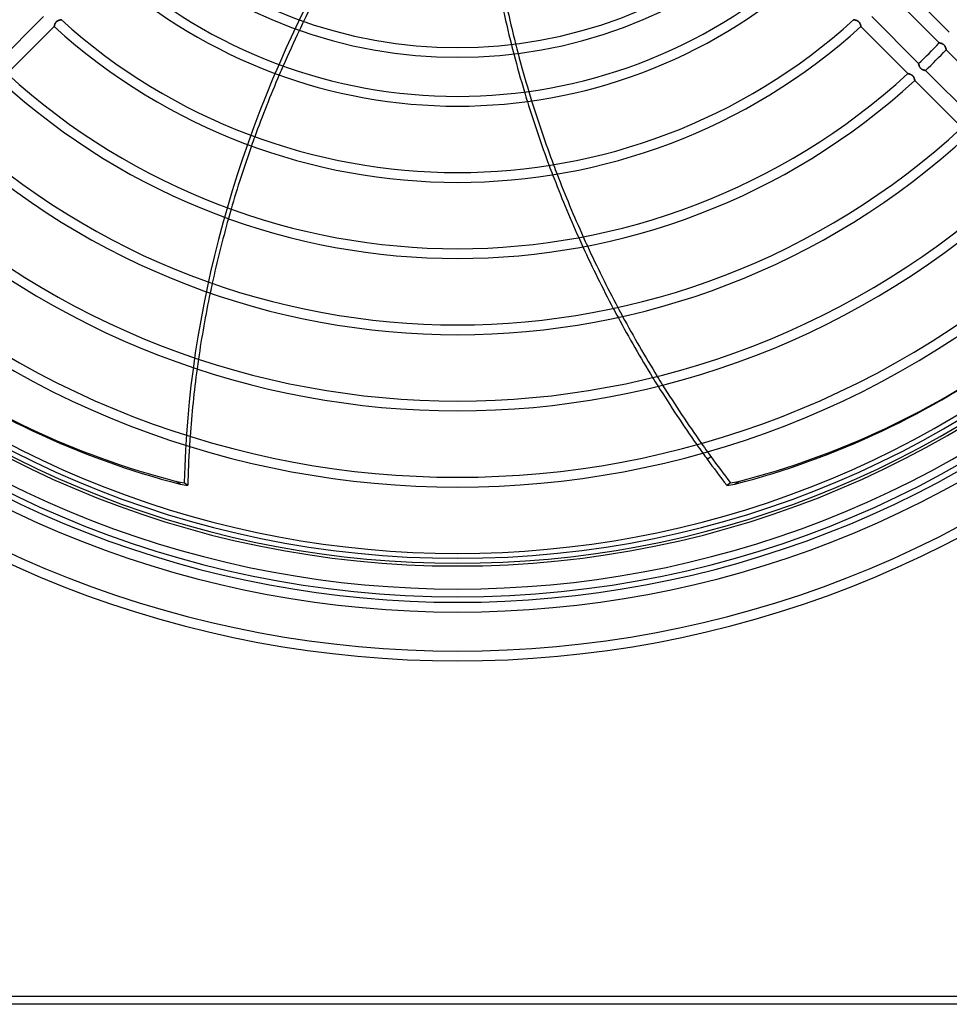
# Model space of a CAD drawing. Header units: millimetres. Extents: x -185 to 185, y -185 to 185.
# Tile 19 of 56: x -57 to 64, y -185 to -57. Entities that reach past the tile are written whole.
import ezdxf

# ---------------------------------------------------------------- set-up
doc = ezdxf.new("R2010")
doc.units = ezdxf.units.MM
doc.layers.add('MAIN-1', color=7, linetype='Continuous')
doc.layers.add('MAIN-2', color=7, linetype='Continuous')

msp = doc.modelspace()

# ---------------------------------------------------------------- linework, layer by layer
at = {"layer": 'MAIN-1'}
for p, q in [((63.97, -58.58), (57.86, -52.47)), ((56.56, -53.87), (62.67, -59.97)), ((-53.87, -56.56), (-59.97, -62.67)), ((-52.42, -57.63), (-52.41, -57.61)), ((-52.41, -57.61), (-52.4, -57.58)), ((-52.4, -57.58), (-52.39, -57.55)), ((-52.39, -57.55), (-52.38, -57.53)), ((-52.38, -57.53), (-52.37, -57.5)), ((-52.37, -57.5), (-52.35, -57.47)), ((-52.35, -57.47), (-52.34, -57.44)), ((-52.34, -57.44), (-52.33, -57.42)), ((-52.33, -57.42), (-52.31, -57.39)), ((-52.31, -57.39), (-52.29, -57.36)), ((-52.29, -57.36), (-52.27, -57.33)), ((-52.27, -57.33), (-52.25, -57.31)), ((-52.25, -57.31), (-52.23, -57.28)), ((-52.23, -57.28), (-52.21, -57.25)), ((-52.21, -57.25), (-52.19, -57.23)), ((-52.19, -57.23), (-52.16, -57.21)), ((-52.16, -57.21), (-52.13, -57.19)), ((-52.13, -57.19), (-52.11, -57.17)), ((-52.11, -57.17), (-52.08, -57.15)), ((-52.08, -57.15), (-52.05, -57.13)), ((-52.05, -57.13), (-52.02, -57.11)), ((-52.02, -57.11), (-52, -57.1)), ((-52, -57.1), (-51.97, -57.08)), ((-51.97, -57.08), (-51.94, -57.07)), ((-51.94, -57.07), (-51.91, -57.06)), ((-51.91, -57.06), (-51.88, -57.05)), ((-51.88, -57.05), (-51.85, -57.04)), ((-51.85, -57.04), (-51.83, -57.03)), ((-51.83, -57.03), (-51.8, -57.02)), ((-51.8, -57.02), (-51.77, -57.01)), ((-51.77, -57.01), (-51.75, -57)), ((-51.75, -57), (-51.73, -57)), ((-51.73, -57), (-51.7, -56.99)), ((-51.7, -56.99), (-51.68, -56.98)), ((-51.68, -56.98), (-51.66, -56.98)), ((-51.66, -56.98), (-51.64, -56.97)), ((-51.64, -56.97), (-51.63, -56.97)), ((-51.63, -56.97), (-51.61, -56.97)), ((-51.61, -56.97), (-51.6, -56.96)), ((-51.6, -56.96), (-51.59, -56.96)), ((-51.59, -56.96), (-51.58, -56.96)), ((-51.58, -56.96), (-51.57, -56.96)), ((-51.57, -56.96), (-51.57, -56.96)), ((-51.57, -56.96), (-51.57, -56.96)), ((51.57, -56.96), (51.57, -56.96)), ((51.57, -56.96), (51.57, -56.96)), ((51.57, -56.96), (51.58, -56.96)), ((51.58, -56.96), (51.59, -56.96)), ((51.59, -56.96), (51.6, -56.96)), ((51.6, -56.96), (51.61, -56.97)), ((51.61, -56.97), (51.62, -56.97)), ((51.62, -56.97), (51.63, -56.97)), ((51.63, -56.97), (51.65, -56.98)), ((51.65, -56.98), (51.67, -56.98)), ((51.67, -56.98), (51.69, -56.99)), ((51.69, -56.99), (51.71, -56.99)), ((51.71, -56.99), (51.73, -57)), ((51.73, -57), (51.75, -57)), ((51.75, -57), (51.77, -57.01)), ((51.77, -57.01), (51.8, -57.02)), ((51.8, -57.02), (51.82, -57.03)), ((51.82, -57.03), (51.85, -57.04)), ((51.85, -57.04), (51.87, -57.04)), ((51.87, -57.04), (51.9, -57.06)), ((51.9, -57.06), (51.93, -57.07)), ((51.93, -57.07), (51.95, -57.08)), ((51.95, -57.08), (51.98, -57.09)), ((51.98, -57.09), (52.01, -57.1)), ((52.01, -57.1), (52.03, -57.12)), ((52.03, -57.12), (52.06, -57.13)), ((52.06, -57.13), (52.09, -57.15)), ((52.09, -57.15), (52.11, -57.17)), ((52.11, -57.17), (52.14, -57.19)), ((52.14, -57.19), (52.16, -57.21)), ((52.16, -57.21), (52.19, -57.23)), ((52.19, -57.23), (52.21, -57.25)), ((52.21, -57.25), (52.23, -57.28)), ((52.23, -57.28), (52.25, -57.3)), ((52.25, -57.3), (52.27, -57.33)), ((52.27, -57.33), (52.29, -57.35)), ((52.29, -57.35), (52.31, -57.38)), ((52.31, -57.38), (52.32, -57.41)), ((52.32, -57.41), (52.34, -57.43)), ((52.34, -57.43), (52.35, -57.46)), ((52.35, -57.46), (52.36, -57.49)), ((52.36, -57.49), (52.37, -57.51)), ((52.37, -57.51), (52.38, -57.54)), ((52.38, -57.54), (52.39, -57.57)), ((52.39, -57.57), (52.4, -57.59)), ((52.4, -57.59), (52.41, -57.62)), ((52.41, -57.62), (52.42, -57.64)), ((59.97, -62.67), (53.87, -56.56)), ((-58.58, -63.97), (-52.47, -57.86)), ((-52.47, -57.84), (-52.46, -57.83)), ((-52.47, -57.85), (-52.47, -57.84)), ((-52.47, -57.86), (-52.47, -57.85)), ((-52.47, -57.85), (-52.47, -57.85)), ((-52.47, -57.86), (-52.47, -57.86)), ((-52.46, -57.8), (-52.45, -57.79)), ((-52.46, -57.82), (-52.46, -57.8)), ((-52.46, -57.83), (-52.46, -57.82)), ((-52.45, -57.75), (-52.44, -57.73)), ((-52.45, -57.77), (-52.45, -57.75)), ((-52.45, -57.79), (-52.45, -57.77)), ((-52.44, -57.71), (-52.43, -57.68)), ((-52.44, -57.73), (-52.44, -57.71)), ((-52.43, -57.68), (-52.42, -57.66)), ((-52.42, -57.66), (-52.42, -57.63)), ((52.42, -57.64), (52.42, -57.66)), ((52.42, -57.66), (52.43, -57.69)), ((52.43, -57.69), (52.44, -57.71)), ((52.44, -57.71), (52.44, -57.73)), ((52.44, -57.73), (52.45, -57.75)), ((52.45, -57.75), (52.45, -57.76)), ((52.45, -57.76), (52.45, -57.78)), ((52.45, -57.78), (52.46, -57.8)), ((52.46, -57.8), (52.46, -57.81)), ((52.46, -57.81), (52.46, -57.82)), ((52.46, -57.82), (52.46, -57.83)), ((52.46, -57.83), (52.47, -57.84)), ((52.47, -57.84), (52.47, -57.85)), ((52.47, -57.85), (52.47, -57.85)), ((52.47, -57.85), (52.47, -57.86)), ((52.47, -57.86), (52.47, -57.86)), ((52.47, -57.86), (58.58, -63.97)), ((62.67, -59.97), (62.67, -59.97)), ((62.67, -59.97), (62.67, -59.97)), ((62.67, -59.97), (62.68, -59.98)), ((62.68, -59.98), (62.69, -59.98)), ((62.69, -59.98), (62.7, -59.98)), ((62.7, -59.98), (62.71, -59.98)), ((62.71, -59.98), (62.72, -59.98)), ((62.72, -59.98), (62.74, -59.99)), ((62.74, -59.99), (62.76, -59.99)), ((62.76, -59.99), (62.78, -60)), ((62.78, -60), (62.8, -60)), ((62.8, -60), (62.82, -60.01)), ((62.82, -60.01), (62.84, -60.01)), ((62.84, -60.01), (62.87, -60.02)), ((62.87, -60.02), (62.89, -60.03)), ((62.89, -60.03), (62.92, -60.04)), ((62.92, -60.04), (62.95, -60.05)), ((62.95, -60.05), (62.97, -60.06)), ((62.97, -60.06), (63, -60.07)), ((63, -60.07), (63.03, -60.08)), ((63.03, -60.08), (63.06, -60.09)), ((63.06, -60.09), (63.08, -60.1)), ((63.08, -60.1), (63.11, -60.12)), ((63.11, -60.12), (63.14, -60.14)), ((63.14, -60.14), (63.17, -60.15)), ((63.17, -60.15), (63.2, -60.17)), ((63.2, -60.17), (63.22, -60.19)), ((63.22, -60.19), (63.25, -60.21)), ((63.25, -60.21), (63.27, -60.24)), ((63.27, -60.24), (63.3, -60.26)), ((63.3, -60.26), (63.32, -60.29)), ((63.32, -60.29), (63.34, -60.31)), ((63.34, -60.31), (63.36, -60.34)), ((63.36, -60.34), (63.38, -60.37)), ((63.38, -60.37), (63.4, -60.39)), ((63.4, -60.39), (63.41, -60.42)), ((63.41, -60.42), (63.43, -60.45)), ((63.43, -60.45), (63.44, -60.48)), ((63.44, -60.48), (63.46, -60.51)), ((63.46, -60.51), (63.47, -60.53)), ((63.47, -60.53), (63.48, -60.56)), ((63.48, -60.56), (63.49, -60.59)), ((63.49, -60.59), (63.5, -60.62)), ((63.5, -60.62), (63.51, -60.64)), ((63.51, -60.64), (63.52, -60.67)), ((63.52, -60.67), (63.52, -60.69)), ((63.52, -60.69), (63.53, -60.72)), ((63.53, -60.72), (63.54, -60.74)), ((63.54, -60.74), (63.54, -60.76)), ((63.54, -60.76), (63.55, -60.78)), ((63.55, -60.78), (63.55, -60.8)), ((63.55, -60.8), (63.55, -60.82)), ((63.55, -60.82), (63.56, -60.83)), ((63.56, -60.83), (63.56, -60.84)), ((63.56, -60.84), (63.56, -60.85)), ((63.56, -60.85), (63.56, -60.86)), ((63.56, -60.86), (63.56, -60.87)), ((63.56, -60.87), (63.57, -60.87)), ((63.57, -60.87), (63.57, -60.87)), ((63.57, -60.87), (69.67, -66.98)), ((59.98, -62.68), (59.97, -62.67)), ((59.97, -62.67), (59.97, -62.67)), ((59.97, -62.67), (59.97, -62.67)), ((59.98, -62.69), (59.98, -62.68)), ((59.98, -62.68), (59.98, -62.68)), ((59.98, -62.7), (59.98, -62.69)), ((59.98, -62.72), (59.98, -62.7)), ((59.99, -62.73), (59.98, -62.72)), ((59.99, -62.75), (59.99, -62.73)), ((58.58, -63.97), (58.58, -63.97)), ((58.58, -63.97), (58.59, -63.97)), ((58.59, -63.97), (58.59, -63.97)), ((58.59, -63.97), (58.6, -63.97)), ((58.6, -63.97), (58.61, -63.98)), ((58.61, -63.98), (58.62, -63.98)), ((58.62, -63.98), (58.63, -63.98)), ((58.63, -63.98), (58.65, -63.98)), ((58.65, -63.98), (58.66, -63.99)), ((58.66, -63.99), (58.68, -63.99)), ((58.68, -63.99), (58.7, -64)), ((58.7, -64), (58.72, -64)), ((58.72, -64), (58.74, -64.01)), ((58.74, -64.01), (58.76, -64.02)), ((58.76, -64.02), (58.79, -64.02)), ((59.99, -62.76), (59.99, -62.75)), ((60, -62.78), (59.99, -62.76)), ((60, -62.8), (60, -62.78)), ((60.01, -62.82), (60, -62.8)), ((60.01, -62.85), (60.01, -62.82)), ((60.02, -62.87), (60.01, -62.85)), ((60.03, -62.89), (60.02, -62.87)), ((60.04, -62.92), (60.03, -62.89)), ((60.04, -62.94), (60.04, -62.92)), ((60.05, -62.97), (60.04, -62.94)), ((60.06, -62.99), (60.05, -62.97)), ((60.07, -63.02), (60.06, -62.99)), ((60.09, -63.05), (60.07, -63.02)), ((60.1, -63.07), (60.09, -63.05)), ((60.11, -63.1), (60.1, -63.07)), ((60.13, -63.13), (60.11, -63.1)), ((60.14, -63.15), (60.13, -63.13)), ((60.16, -63.18), (60.14, -63.15)), ((60.18, -63.2), (60.16, -63.18)), ((60.2, -63.23), (60.18, -63.2)), ((60.22, -63.25), (60.2, -63.23)), ((60.24, -63.28), (60.22, -63.25)), ((60.26, -63.3), (60.24, -63.28)), ((60.29, -63.32), (60.26, -63.3)), ((60.31, -63.34), (60.29, -63.32)), ((60.33, -63.36), (60.31, -63.34)), ((60.36, -63.38), (60.33, -63.36)), ((60.39, -63.39), (60.36, -63.38)), ((60.41, -63.41), (60.39, -63.39)), ((60.44, -63.42), (60.41, -63.41)), ((60.47, -63.44), (60.44, -63.42)), ((60.49, -63.45), (60.47, -63.44)), ((60.52, -63.46), (60.49, -63.45)), ((60.54, -63.47), (60.52, -63.46)), ((60.57, -63.48), (60.54, -63.47)), ((60.6, -63.49), (60.57, -63.48)), ((60.62, -63.5), (60.6, -63.49)), ((60.65, -63.51), (60.62, -63.5)), ((60.67, -63.52), (60.65, -63.51)), ((60.69, -63.52), (60.67, -63.52)), ((60.71, -63.53), (60.69, -63.52)), ((60.74, -63.53), (60.71, -63.53)), ((60.76, -63.54), (60.74, -63.53)), ((60.77, -63.54), (60.76, -63.54)), ((60.79, -63.55), (60.77, -63.54)), ((60.81, -63.55), (60.79, -63.55)), ((60.82, -63.56), (60.81, -63.55)), ((60.84, -63.56), (60.82, -63.56)), ((60.85, -63.56), (60.84, -63.56)), ((60.86, -63.56), (60.85, -63.56)), ((60.87, -63.56), (60.86, -63.56)), ((60.86, -63.56), (60.86, -63.56)), ((60.87, -63.57), (60.87, -63.56)), ((60.87, -63.57), (60.87, -63.57)), ((66.98, -69.67), (60.87, -63.57)), ((58.79, -64.02), (58.81, -64.03)), ((58.81, -64.03), (58.84, -64.04)), ((58.84, -64.04), (58.86, -64.05)), ((58.86, -64.05), (58.89, -64.06)), ((58.89, -64.06), (58.91, -64.07)), ((58.91, -64.07), (58.94, -64.08)), ((58.94, -64.08), (58.96, -64.09)), ((58.96, -64.09), (58.99, -64.1)), ((58.99, -64.1), (59.02, -64.12)), ((59.02, -64.12), (59.05, -64.13)), ((59.05, -64.13), (59.07, -64.15)), ((59.07, -64.15), (59.1, -64.16)), ((59.1, -64.16), (59.12, -64.18)), ((59.12, -64.18), (59.15, -64.2)), ((59.15, -64.2), (59.17, -64.22)), ((59.17, -64.22), (59.2, -64.24)), ((59.2, -64.24), (59.22, -64.27)), ((59.22, -64.27), (59.24, -64.29)), ((59.24, -64.29), (59.26, -64.31)), ((59.26, -64.31), (59.28, -64.34)), ((59.28, -64.34), (59.3, -64.36)), ((59.3, -64.36), (59.32, -64.39)), ((59.32, -64.39), (59.33, -64.42)), ((59.33, -64.42), (59.35, -64.44)), ((59.35, -64.44), (59.36, -64.47)), ((59.36, -64.47), (59.37, -64.5)), ((59.37, -64.5), (59.38, -64.53)), ((59.38, -64.53), (59.4, -64.55)), ((59.4, -64.55), (59.4, -64.58)), ((59.4, -64.58), (59.41, -64.6)), ((59.41, -64.6), (59.42, -64.63)), ((59.42, -64.63), (59.43, -64.65)), ((59.43, -64.65), (59.44, -64.68)), ((59.44, -64.68), (59.44, -64.7)), ((59.44, -64.7), (59.45, -64.72)), ((59.45, -64.72), (59.45, -64.74)), ((59.45, -64.74), (59.46, -64.76)), ((59.46, -64.76), (59.46, -64.78)), ((59.46, -64.78), (59.47, -64.79)), ((59.47, -64.79), (59.47, -64.81)), ((59.47, -64.81), (59.47, -64.82)), ((59.47, -64.82), (59.47, -64.83)), ((59.47, -64.83), (59.48, -64.84)), ((59.48, -64.84), (59.48, -64.85)), ((59.48, -64.85), (59.48, -64.86)), ((59.48, -64.86), (59.48, -64.86)), ((59.48, -64.86), (59.48, -64.87)), ((59.48, -64.87), (59.48, -64.87)), ((59.48, -64.87), (65.59, -70.98)), ((32.47, -114.1), (32.94, -113.76)), ((35.49, -117.17), (35.01, -117.52)), ((36.08, -117.36), (36.55, -117.02)), ((165, -185), (-165, -185))]:
    msp.add_line(p, q, dxfattribs=at)
for radius, start, end in [(60.58, 228.3525, 311.6475), (61.85, 228.5317, 311.4682), (66.93, 228.0411, 311.959), (68.2, 228.2026, 311.7975), (76.83, 227.8423, 312.1577), (78.11, 227.796, 312.204), (86.74, 313.7416, 316.2585), (88.01, 313.7597, 316.2403), (86.74, 227.5175, 312.4825), (88.01, 227.4811, 312.5189), (96.65, 227.2593, 312.7407), (97.92, 227.23, 312.7701), (106.55, 227.0492, 312.9508), (107.82, 227.025, 312.975), (116.46, 226.8748, 313.1252), (117.73, 226.8546, 313.1455), (126.36, 226.7278, 313.2723), (127.64, 226.6406, 313.3594), (131, 226.6666, 313.3334), (133.99, 226.5622, 313.4378), (132.72, 226.6451, 313.3549), (139.06, 226.5699, 313.43), (140.34, 226.4725, 313.5275)]:
    msp.add_arc((0, 0), radius, start, end, dxfattribs=at)
for centre, major_axis, start_param, end_param in [((81.07, -95.58), (77.63, 106.85), 1.74808, 1.787169), ((118.91, -51.29), (77.63, -106.85), -2.070729, -2.03048), ((119.39, -50.95), (-77.63, 106.85), 1.073173, 1.113373), ((81.07, -95.58), (77.63, 106.85), 1.796924, 1.83593), ((118.91, -51.29), (77.63, -106.85), -2.020436, -1.980322), ((119.39, -50.95), (-77.63, 106.85), 1.123404, 1.163467), ((81.07, -95.58), (77.63, 106.85), 1.845684, 1.91217), ((118.91, -51.29), (77.63, -106.85), -1.970306, -1.902277), ((119.39, -50.95), (-77.63, 106.85), 1.17347, 1.241406), ((81.07, -95.58), (77.63, 106.85), 1.921983, 1.989077), ((118.91, -51.29), (77.63, -106.85), -1.892279, -1.82428), ((119.39, -50.95), (-77.63, 106.85), 1.251389, 1.319293), ((81.07, -95.58), (77.63, 106.85), 1.999008, 2.067087), ((118.91, -51.29), (77.63, -106.85), -1.814272, -1.746106), ((119.39, -50.95), (-77.63, 106.85), 1.329287, 1.397356), ((81.07, -95.58), (77.63, 106.85), 2.077189, 2.146612), ((118.91, -51.29), (77.63, -106.85), -1.736059, -1.667522), ((119.39, -50.95), (-77.63, 106.85), 1.407388, 1.475827), ((22.63, 30.65), (95.1, 130.9), 3.141593, 3.448151), ((-22.63, 30.65), (95.1, -130.9), -0.306558, 0), ((-22.16, 31), (-95.1, 130.9), 2.835034, 3.141593), ((81.07, -95.58), (77.63, 106.85), 2.156939, 2.228083), ((118.91, -51.29), (77.63, -106.85), -1.657405, -1.588279), ((119.39, -50.95), (-77.63, 106.85), 1.485929, 1.554956), ((81.07, -95.58), (77.63, 106.85), 2.238692, 2.280052), ((118.91, -51.29), (77.63, -106.85), -1.578058, -1.570796), ((119.39, -50.95), (-77.63, 106.85), 1.565162, 1.570796), ((119.39, -50.95), (-77.63, 106.85), 1.570796, 1.603064), ((118.91, -51.29), (77.63, -106.85), -1.570796, -1.538529), ((0.24, -0.17), (74.06, 101.94), -2.743655, -2.734221), ((-0.24, -0.17), (74.06, -101.94), -0.408077, -0.397938), ((0.24, 0.17), (-74.06, 101.94), 2.733516, 2.743655)]:
    msp.add_ellipse(centre, major_axis=major_axis, ratio=0.809017, start_param=start_param, end_param=end_param, dxfattribs=at)
at = {"layer": 'MAIN-2'}
for p, q in [((-52.41, -57.62), (-52.42, -57.64)), ((-52.4, -57.59), (-52.41, -57.62)), ((-52.39, -57.57), (-52.4, -57.59)), ((-52.38, -57.54), (-52.39, -57.57)), ((-52.37, -57.51), (-52.38, -57.54)), ((-52.36, -57.49), (-52.37, -57.51)), ((-52.35, -57.46), (-52.36, -57.49)), ((-52.34, -57.43), (-52.35, -57.46)), ((-52.32, -57.41), (-52.34, -57.43)), ((-52.31, -57.38), (-52.32, -57.41)), ((-52.29, -57.35), (-52.31, -57.38)), ((-52.27, -57.33), (-52.29, -57.35)), ((-52.25, -57.3), (-52.27, -57.33)), ((-52.23, -57.28), (-52.25, -57.3)), ((-52.21, -57.25), (-52.23, -57.28)), ((-52.19, -57.23), (-52.21, -57.25)), ((-52.16, -57.21), (-52.19, -57.23)), ((-52.14, -57.19), (-52.16, -57.21)), ((-52.11, -57.17), (-52.14, -57.19)), ((-52.09, -57.15), (-52.11, -57.17)), ((-52.06, -57.13), (-52.09, -57.15)), ((-52.03, -57.12), (-52.06, -57.13)), ((-52.01, -57.1), (-52.03, -57.12)), ((-51.98, -57.09), (-52.01, -57.1)), ((-51.95, -57.08), (-51.98, -57.09)), ((-51.93, -57.07), (-51.95, -57.08)), ((-51.9, -57.06), (-51.93, -57.07)), ((-51.87, -57.04), (-51.9, -57.06)), ((-51.85, -57.04), (-51.87, -57.04)), ((-51.82, -57.03), (-51.85, -57.04)), ((-51.8, -57.02), (-51.82, -57.03)), ((-51.77, -57.01), (-51.8, -57.02)), ((-51.75, -57), (-51.77, -57.01)), ((-51.73, -57), (-51.75, -57)), ((-51.71, -56.99), (-51.73, -57)), ((-51.69, -56.99), (-51.71, -56.99)), ((-51.67, -56.98), (-51.69, -56.99)), ((-51.65, -56.98), (-51.67, -56.98)), ((-51.63, -56.97), (-51.65, -56.98)), ((-51.62, -56.97), (-51.63, -56.97)), ((-51.61, -56.97), (-51.62, -56.97)), ((-51.6, -56.96), (-51.61, -56.97)), ((-51.59, -56.96), (-51.6, -56.96)), ((-51.58, -56.96), (-51.59, -56.96)), ((-51.57, -56.96), (-51.58, -56.96)), ((-51.57, -56.96), (-51.57, -56.96)), ((-51.57, -56.96), (-51.57, -56.96)), ((51.58, -56.96), (51.57, -56.96)), ((51.57, -56.96), (51.57, -56.96)), ((51.57, -56.96), (51.57, -56.96)), ((51.59, -56.96), (51.58, -56.96)), ((51.6, -56.96), (51.59, -56.96)), ((51.61, -56.97), (51.6, -56.96)), ((51.63, -56.97), (51.61, -56.97)), ((51.64, -56.97), (51.63, -56.97)), ((51.66, -56.98), (51.64, -56.97)), ((51.68, -56.98), (51.66, -56.98)), ((51.7, -56.99), (51.68, -56.98)), ((51.73, -57), (51.7, -56.99)), ((51.75, -57), (51.73, -57)), ((51.77, -57.01), (51.75, -57)), ((51.8, -57.02), (51.77, -57.01)), ((51.83, -57.03), (51.8, -57.02)), ((51.85, -57.04), (51.83, -57.03)), ((51.88, -57.05), (51.85, -57.04)), ((51.91, -57.06), (51.88, -57.05)), ((51.94, -57.07), (51.91, -57.06)), ((51.97, -57.08), (51.94, -57.07)), ((52, -57.1), (51.97, -57.08)), ((52.02, -57.11), (52, -57.1)), ((52.05, -57.13), (52.02, -57.11)), ((52.08, -57.15), (52.05, -57.13)), ((52.11, -57.17), (52.08, -57.15)), ((52.13, -57.19), (52.11, -57.17)), ((52.16, -57.21), (52.13, -57.19)), ((52.19, -57.23), (52.16, -57.21)), ((52.21, -57.25), (52.19, -57.23)), ((52.23, -57.28), (52.21, -57.25)), ((52.25, -57.31), (52.23, -57.28)), ((52.27, -57.33), (52.25, -57.31)), ((52.29, -57.36), (52.27, -57.33)), ((52.31, -57.39), (52.29, -57.36)), ((52.33, -57.42), (52.31, -57.39)), ((52.34, -57.44), (52.33, -57.42)), ((52.35, -57.47), (52.34, -57.44)), ((52.37, -57.5), (52.35, -57.47)), ((52.38, -57.53), (52.37, -57.5)), ((52.39, -57.55), (52.38, -57.53)), ((52.4, -57.58), (52.39, -57.55)), ((52.41, -57.61), (52.4, -57.58)), ((52.42, -57.63), (52.41, -57.61)), ((-52.46, -57.83), (-52.47, -57.84)), ((-52.47, -57.84), (-52.47, -57.85)), ((-52.47, -57.85), (-52.47, -57.85)), ((-52.47, -57.85), (-52.47, -57.86)), ((-52.47, -57.86), (-52.47, -57.86)), ((-52.45, -57.78), (-52.46, -57.8)), ((-52.46, -57.8), (-52.46, -57.81)), ((-52.46, -57.81), (-52.46, -57.82)), ((-52.46, -57.82), (-52.46, -57.83)), ((-52.44, -57.73), (-52.45, -57.75)), ((-52.45, -57.75), (-52.45, -57.76)), ((-52.45, -57.76), (-52.45, -57.78)), ((-52.43, -57.69), (-52.44, -57.71)), ((-52.44, -57.71), (-52.44, -57.73)), ((-52.42, -57.66), (-52.43, -57.69)), ((-52.42, -57.64), (-52.42, -57.66)), ((52.42, -57.66), (52.42, -57.63)), ((52.43, -57.68), (52.42, -57.66)), ((52.44, -57.71), (52.43, -57.68)), ((52.44, -57.73), (52.44, -57.71)), ((52.45, -57.75), (52.44, -57.73)), ((52.45, -57.77), (52.45, -57.75)), ((52.45, -57.79), (52.45, -57.77)), ((52.46, -57.8), (52.45, -57.79)), ((52.46, -57.82), (52.46, -57.8)), ((52.46, -57.83), (52.46, -57.82)), ((52.47, -57.84), (52.46, -57.83)), ((52.47, -57.85), (52.47, -57.84)), ((52.47, -57.86), (52.47, -57.85)), ((52.47, -57.85), (52.47, -57.85)), ((52.47, -57.86), (52.47, -57.86)), ((62.68, -59.98), (62.67, -59.97)), ((62.67, -59.97), (62.67, -59.97)), ((62.67, -59.97), (62.67, -59.97)), ((62.69, -59.98), (62.68, -59.98)), ((62.68, -59.98), (62.68, -59.98)), ((62.7, -59.98), (62.69, -59.98)), ((62.72, -59.98), (62.7, -59.98)), ((62.73, -59.99), (62.72, -59.98)), ((62.75, -59.99), (62.73, -59.99)), ((62.76, -59.99), (62.75, -59.99)), ((62.78, -60), (62.76, -59.99)), ((62.8, -60), (62.78, -60)), ((62.82, -60.01), (62.8, -60)), ((62.85, -60.01), (62.82, -60.01)), ((62.87, -60.02), (62.85, -60.01)), ((62.89, -60.03), (62.87, -60.02)), ((62.92, -60.04), (62.89, -60.03)), ((62.94, -60.04), (62.92, -60.04)), ((62.97, -60.05), (62.94, -60.04)), ((62.99, -60.06), (62.97, -60.05)), ((63.02, -60.07), (62.99, -60.06)), ((63.05, -60.09), (63.02, -60.07)), ((63.07, -60.1), (63.05, -60.09)), ((63.1, -60.11), (63.07, -60.1)), ((63.13, -60.13), (63.1, -60.11)), ((63.15, -60.14), (63.13, -60.13)), ((63.18, -60.16), (63.15, -60.14)), ((63.2, -60.18), (63.18, -60.16)), ((63.23, -60.2), (63.2, -60.18)), ((63.25, -60.22), (63.23, -60.2)), ((63.28, -60.24), (63.25, -60.22)), ((63.3, -60.26), (63.28, -60.24)), ((63.32, -60.29), (63.3, -60.26)), ((63.34, -60.31), (63.32, -60.29)), ((63.36, -60.33), (63.34, -60.31)), ((63.38, -60.36), (63.36, -60.33)), ((63.39, -60.39), (63.38, -60.36)), ((63.41, -60.41), (63.39, -60.39)), ((63.42, -60.44), (63.41, -60.41)), ((63.44, -60.47), (63.42, -60.44)), ((63.45, -60.49), (63.44, -60.47)), ((63.46, -60.52), (63.45, -60.49)), ((63.47, -60.54), (63.46, -60.52)), ((63.48, -60.57), (63.47, -60.54)), ((63.49, -60.6), (63.48, -60.57)), ((63.5, -60.62), (63.49, -60.6)), ((63.51, -60.65), (63.5, -60.62)), ((63.52, -60.67), (63.51, -60.65)), ((63.52, -60.69), (63.52, -60.67)), ((63.53, -60.71), (63.52, -60.69)), ((63.53, -60.74), (63.53, -60.71)), ((63.54, -60.76), (63.53, -60.74)), ((63.54, -60.77), (63.54, -60.76)), ((63.55, -60.79), (63.54, -60.77)), ((63.55, -60.81), (63.55, -60.79)), ((63.56, -60.82), (63.55, -60.81)), ((63.56, -60.84), (63.56, -60.82)), ((63.56, -60.85), (63.56, -60.84)), ((63.56, -60.86), (63.56, -60.85)), ((63.56, -60.87), (63.56, -60.86)), ((63.56, -60.86), (63.56, -60.86)), ((63.57, -60.87), (63.56, -60.87)), ((63.57, -60.87), (63.57, -60.87)), ((59.97, -62.67), (59.97, -62.67)), ((59.97, -62.67), (59.97, -62.67)), ((59.97, -62.67), (59.98, -62.68)), ((59.98, -62.68), (59.98, -62.69)), ((59.98, -62.69), (59.98, -62.7)), ((59.98, -62.7), (59.98, -62.71)), ((59.98, -62.71), (59.98, -62.72)), ((59.98, -62.72), (59.99, -62.74)), ((59.99, -62.74), (59.99, -62.76)), ((58.59, -63.97), (58.58, -63.97)), ((58.58, -63.97), (58.58, -63.97)), ((58.6, -63.97), (58.59, -63.97)), ((58.59, -63.97), (58.59, -63.97)), ((58.61, -63.98), (58.6, -63.97)), ((58.62, -63.98), (58.61, -63.98)), ((58.64, -63.98), (58.62, -63.98)), ((58.66, -63.99), (58.64, -63.98)), ((58.67, -63.99), (58.66, -63.99)), ((58.69, -64), (58.67, -63.99)), ((58.72, -64), (58.69, -64)), ((58.74, -64.01), (58.72, -64)), ((58.76, -64.02), (58.74, -64.01)), ((58.79, -64.02), (58.76, -64.02)), ((59.99, -62.76), (60, -62.78)), ((60, -62.78), (60, -62.8)), ((60, -62.8), (60.01, -62.82)), ((60.01, -62.82), (60.01, -62.84)), ((60.01, -62.84), (60.02, -62.87)), ((60.02, -62.87), (60.03, -62.89)), ((60.03, -62.89), (60.04, -62.92)), ((60.04, -62.92), (60.05, -62.95)), ((60.05, -62.95), (60.06, -62.97)), ((60.06, -62.97), (60.07, -63)), ((60.07, -63), (60.08, -63.03)), ((60.08, -63.03), (60.09, -63.06)), ((60.09, -63.06), (60.1, -63.08)), ((60.1, -63.08), (60.12, -63.11)), ((60.12, -63.11), (60.14, -63.14)), ((60.14, -63.14), (60.15, -63.17)), ((60.15, -63.17), (60.17, -63.2)), ((60.17, -63.2), (60.19, -63.22)), ((60.19, -63.22), (60.21, -63.25)), ((60.21, -63.25), (60.24, -63.27)), ((60.24, -63.27), (60.26, -63.3)), ((60.26, -63.3), (60.29, -63.32)), ((60.29, -63.32), (60.31, -63.34)), ((60.31, -63.34), (60.34, -63.36)), ((60.34, -63.36), (60.37, -63.38)), ((60.37, -63.38), (60.39, -63.4)), ((60.39, -63.4), (60.42, -63.41)), ((60.42, -63.41), (60.45, -63.43)), ((60.45, -63.43), (60.48, -63.44)), ((60.48, -63.44), (60.51, -63.46)), ((60.51, -63.46), (60.53, -63.47)), ((60.53, -63.47), (60.56, -63.48)), ((60.56, -63.48), (60.59, -63.49)), ((60.59, -63.49), (60.62, -63.5)), ((60.62, -63.5), (60.64, -63.51)), ((60.64, -63.51), (60.67, -63.52)), ((60.67, -63.52), (60.69, -63.52)), ((60.69, -63.52), (60.72, -63.53)), ((60.72, -63.53), (60.74, -63.54)), ((60.74, -63.54), (60.76, -63.54)), ((60.76, -63.54), (60.78, -63.55)), ((60.78, -63.55), (60.8, -63.55)), ((60.8, -63.55), (60.82, -63.55)), ((60.82, -63.55), (60.83, -63.56)), ((60.83, -63.56), (60.84, -63.56)), ((60.84, -63.56), (60.85, -63.56)), ((60.85, -63.56), (60.86, -63.56)), ((60.86, -63.56), (60.87, -63.56)), ((60.87, -63.56), (60.87, -63.57)), ((60.87, -63.57), (60.87, -63.57)), ((58.81, -64.03), (58.79, -64.02)), ((58.84, -64.04), (58.81, -64.03)), ((58.87, -64.05), (58.84, -64.04)), ((58.89, -64.06), (58.87, -64.05)), ((58.92, -64.07), (58.89, -64.06)), ((58.95, -64.08), (58.92, -64.07)), ((58.98, -64.1), (58.95, -64.08)), ((59.01, -64.11), (58.98, -64.1)), ((59.04, -64.13), (59.01, -64.11)), ((59.06, -64.14), (59.04, -64.13)), ((59.09, -64.16), (59.06, -64.14)), ((59.12, -64.18), (59.09, -64.16)), ((59.15, -64.2), (59.12, -64.18)), ((59.17, -64.22), (59.15, -64.2)), ((59.2, -64.24), (59.17, -64.22)), ((59.22, -64.27), (59.2, -64.24)), ((59.24, -64.29), (59.22, -64.27)), ((59.27, -64.32), (59.24, -64.29)), ((59.29, -64.34), (59.27, -64.32)), ((59.3, -64.37), (59.29, -64.34)), ((59.32, -64.4), (59.3, -64.37)), ((59.34, -64.43), (59.32, -64.4)), ((59.35, -64.46), (59.34, -64.43)), ((59.37, -64.48), (59.35, -64.46)), ((59.38, -64.51), (59.37, -64.48)), ((59.39, -64.54), (59.38, -64.51)), ((59.4, -64.57), (59.39, -64.54)), ((59.41, -64.59), (59.4, -64.57)), ((59.42, -64.62), (59.41, -64.59)), ((59.43, -64.65), (59.42, -64.62)), ((59.44, -64.67), (59.43, -64.65)), ((59.44, -64.7), (59.44, -64.67)), ((59.45, -64.72), (59.44, -64.7)), ((59.45, -64.74), (59.45, -64.72)), ((59.46, -64.76), (59.45, -64.74)), ((59.46, -64.78), (59.46, -64.76)), ((59.47, -64.8), (59.46, -64.78)), ((59.47, -64.81), (59.47, -64.8)), ((59.47, -64.83), (59.47, -64.81)), ((59.48, -64.84), (59.47, -64.83)), ((59.48, -64.85), (59.48, -64.84)), ((59.48, -64.86), (59.48, -64.85)), ((59.48, -64.87), (59.48, -64.86)), ((59.48, -64.86), (59.48, -64.86)), ((59.48, -64.87), (59.48, -64.87)), ((-36.08, -117.36), (-36.55, -117.02)), ((-35.56, -117.16), (-35.09, -117.51)), ((0, -127), (0, -127)), ((0, -128), (0, -128)), ((164, -184), (-164, -184))]:
    msp.add_line(p, q, dxfattribs=at)
for radius, start, end in [(132, 180, 0), (128, 180, 270), (127, 180, 270), (128, 270, 0), (127, 270, 0)]:
    msp.add_arc((0, 0), radius, start, end, dxfattribs=at)
for centre, major_axis, start_param, end_param in [((115.48, 47.22), (-77.63, 106.85), 1.73342, 2.280052), ((80.6, -95.23), (77.63, 106.85), 1.73342, 2.280052), ((81.07, -95.58), (77.63, 106.85), 1.787169, 1.796924), ((118.91, -51.29), (77.63, -106.85), -2.03048, -2.020436), ((119.39, -50.95), (-77.63, 106.85), 1.113373, 1.123404), ((81.07, -95.58), (77.63, 106.85), 1.83593, 1.845684), ((118.91, -51.29), (77.63, -106.85), -1.980322, -1.970306), ((119.39, -50.95), (-77.63, 106.85), 1.163467, 1.17347), ((81.07, -95.58), (77.63, 106.85), 1.91217, 1.921983), ((118.91, -51.29), (77.63, -106.85), -1.902277, -1.892279), ((119.39, -50.95), (-77.63, 106.85), 1.241406, 1.251389), ((81.07, -95.58), (77.63, 106.85), 1.989077, 1.999008), ((118.91, -51.29), (77.63, -106.85), -1.82428, -1.814272), ((119.39, -50.95), (-77.63, 106.85), 1.319293, 1.329287), ((81.07, -95.58), (77.63, 106.85), 2.067087, 2.077189), ((118.91, -51.29), (77.63, -106.85), -1.746106, -1.736059), ((119.39, -50.95), (-77.63, 106.85), 1.397356, 1.407388), ((22.16, 31), (-95.1, -130.9), 0, 0.306558), ((81.07, -95.58), (77.63, 106.85), 2.146612, 2.156939), ((118.91, -51.29), (77.63, -106.85), -1.667522, -1.657405), ((119.39, -50.95), (-77.63, 106.85), 1.475827, 1.485929), ((81.07, -95.58), (77.63, 106.85), 2.228083, 2.238692), ((118.91, -51.29), (77.63, -106.85), -1.588279, -1.578058), ((119.39, -50.95), (-77.63, 106.85), 1.554956, 1.565162), ((-0.24, 0.17), (-74.06, -101.94), 0.397938, 0.407371)]:
    msp.add_ellipse(centre, major_axis=major_axis, ratio=0.809017, start_param=start_param, end_param=end_param, dxfattribs=at)

doc.saveas('drawing.dxf')
